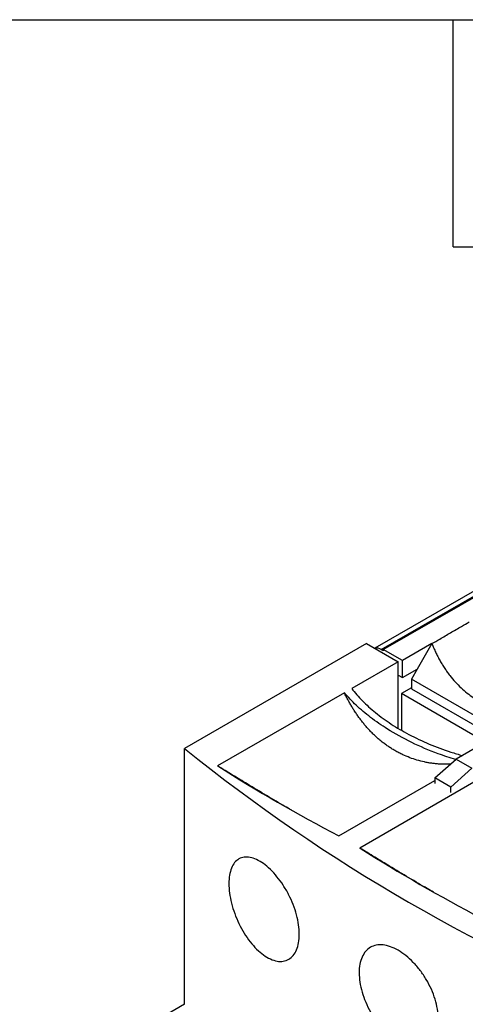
# Model space of a CAD drawing. Header units: inches. Extents: x 0.5 to 21.5, y 0.5 to 16.5.
# Tile 18 of 21: x 18.1 to 19.2, y 13.9 to 16.5. Entities that reach past the tile are written whole.
import ezdxf

# ---------------------------------------------------------------- set-up
doc = ezdxf.new("R2010")
doc.units = ezdxf.units.IN
doc.header["$LTSCALE"] = 2
doc.header["$MEASUREMENT"] = 0
doc.layers.add('TEXT', color=140, linetype='Continuous', lineweight=25)

msp = doc.modelspace()

# ---------------------------------------------------------------- linework, layer by layer
for p, q in [((19.4256, 15.0901), (18.9923, 14.84)), ((19.0096, 14.8366), (19.4452, 15.0881)), ((19.0151, 14.8366), (19.4508, 15.0881)), ((18.9706, 14.8525), (18.4904, 14.5753)), ((18.9706, 14.8525), (19.0541, 14.8043)), ((19.1434, 14.8525), (19.0655, 14.8075)), ((19.1434, 14.8524), (19.1045, 14.785)), ((19.0151, 14.8334), (19.0096, 14.8366)), ((19.0655, 14.8075), (19.0151, 14.8366)), ((19.0151, 14.8366), (19.0151, 14.8334)), ((19.0541, 14.8043), (18.9316, 14.7336)), ((19.0541, 14.6293), (19.0541, 14.8043)), ((19.0655, 14.7625), (19.0655, 14.8075)), ((19.0541, 14.7691), (19.0655, 14.7625)), ((19.0655, 14.7625), (19.1045, 14.785)), ((19.1045, 14.785), (19.0892, 14.7585)), ((19.3312, 14.6188), (19.0892, 14.7585)), ((19.0892, 14.7585), (19.0892, 14.7328)), ((18.9122, 14.7224), (18.5776, 14.5293)), ((19.0892, 14.7354), (19.0633, 14.7204)), ((19.2853, 14.5923), (19.0633, 14.7204)), ((19.0633, 14.7204), (19.0633, 14.6239)), ((19.0892, 14.7328), (19.309, 14.6059)), ((19.3812, 14.6476), (19.2072, 14.5472)), ((18.4904, 13.8998), (18.4904, 14.5753)), ((19.1515, 14.4978), (19.2072, 14.5472)), ((19.2072, 14.5472), (19.249, 14.5231)), ((19.1927, 14.5343), (19.184, 14.5336)), ((19.1933, 14.4737), (19.249, 14.5231)), ((18.8978, 14.3444), (19.1515, 14.4909)), ((19.288, 14.5054), (18.9535, 14.3123)), ((19.1933, 14.4737), (19.1515, 14.4978)), ((19.1515, 14.4978), (19.1515, 14.4829)), ((19.1933, 14.4588), (19.1933, 14.4737)), ((18.4904, 13.8998), (18.1098, 13.6801))]:
    msp.add_line(p, q)
for centre, radius, start, end in [((18.9976, 14.8192), 0.0211, 55.3936, 103.4101), ((21.3934, 18.1735), 4.6233, 231.1034, 248.902), ((21.0135, 18.3791), 4.5557, 237.6775, 242.3279), ((21.3894, 18.1621), 4.5557, 237.6775, 242.3279)]:
    msp.add_arc(centre, radius, start, end)
for points, knots in [([(19.1434, 14.8524), (19.1502, 14.8563), (19.1667, 14.8659), (19.1927, 14.8811), (19.2187, 14.8962), (19.2352, 14.9058), (19.242, 14.9097)], [0, 0, 0, 0, 0.2083092, 0.5, 0.7916659, 1, 1, 1, 1]), ([(19.1434, 14.8524), (19.145, 14.8484), (19.1483, 14.8405), (19.1535, 14.8291), (19.159, 14.8179), (19.1648, 14.8072), (19.171, 14.7968), (19.1773, 14.7868), (19.184, 14.7771), (19.1975, 14.7592), (19.2195, 14.735), (19.2528, 14.7085), (19.2894, 14.6879), (19.3214, 14.6763), (19.3467, 14.6701), (19.3644, 14.667), (19.3825, 14.6649), (19.401, 14.6638), (19.4136, 14.6639), (19.4199, 14.664)], [0, 0, 0, 0, 0.034352, 0.068302, 0.101882, 0.135124, 0.168062, 0.200729, 0.23316, 0.265392, 0.387515, 0.507966, 0.626952, 0.746627, 0.796545, 0.846704, 0.897243, 0.948298, 1, 1, 1, 1]), ([(19.2061, 14.5462), (19.1906, 14.5511), (19.1496, 14.564), (19.0887, 14.5908), (19.0293, 14.6233), (18.9811, 14.6568), (18.943, 14.6888), (18.9223, 14.7114), (18.9122, 14.7224)], [0, 0, 0, 0, 0.123045, 0.324865, 0.531717, 0.692132, 0.849523, 1, 1, 1, 1]), ([(18.9385, 14.6753), (18.9367, 14.6782), (18.933, 14.6841), (18.9276, 14.6931), (18.9224, 14.7026), (18.9172, 14.7123), (18.9139, 14.719), (18.9122, 14.7224)], [0, 0, 0, 0, 0.1933463, 0.3899938, 0.5899689, 0.7932963, 1, 1, 1, 1]), ([(18.9316, 14.7336), (18.9406, 14.7228), (18.9589, 14.7007), (18.994, 14.6694), (19.035, 14.6395), (19.0825, 14.6117), (19.1355, 14.5869), (19.1832, 14.5684), (19.2138, 14.5598), (19.2241, 14.5569)], [0, 0, 0, 0, 0.144285, 0.294051, 0.44757, 0.602425, 0.763405, 0.920609, 1, 1, 1, 1]), ([(18.9697, 14.6334), (18.9676, 14.6359), (18.9632, 14.6411), (18.9568, 14.6492), (18.9506, 14.6575), (18.9444, 14.6663), (18.9405, 14.6723), (18.9385, 14.6753)], [0, 0, 0, 0, 0.19531, 0.392925, 0.592885, 0.795231, 1, 1, 1, 1]), ([(19.0457, 14.5698), (19.0427, 14.5716), (19.0366, 14.5752), (19.0277, 14.5811), (19.0189, 14.5874), (19.0102, 14.5941), (19.0018, 14.6011), (18.9935, 14.6086), (18.9854, 14.6165), (18.9774, 14.6247), (18.9723, 14.6305), (18.9697, 14.6334)], [0, 0, 0, 0, 0.108934, 0.218325, 0.328211, 0.43863, 0.549618, 0.661214, 0.773453, 0.88637, 1, 1, 1, 1]), ([(19.0665, 14.559), (19.0629, 14.5607), (19.0559, 14.564), (19.0491, 14.5679), (19.0457, 14.5698)], [0, 0, 0, 0, 0.502337, 1, 1, 1, 1]), ([(19.184, 14.5336), (19.1805, 14.5336), (19.1736, 14.5336), (19.1633, 14.5342), (19.1531, 14.535), (19.1431, 14.5363), (19.1333, 14.5378), (19.1202, 14.5404), (19.104, 14.5445), (19.0849, 14.5508), (19.0726, 14.5563), (19.0665, 14.559)], [0, 0, 0, 0, 0.085989, 0.171002, 0.255056, 0.33817, 0.420363, 0.501655, 0.668936, 0.834987, 1, 1, 1, 1]), ([(18.7717, 14.413), (18.7663, 14.4161), (18.7466, 14.4274), (18.7072, 14.4507), (18.6605, 14.4787), (18.6169, 14.5052), (18.5907, 14.5212), (18.5776, 14.5293)], [0, 0, 0, 0, 0.098581, 0.358442, 0.618413, 0.809183, 1, 1, 1, 1]), ([(19.1475, 14.196), (19.1421, 14.1991), (19.1224, 14.2104), (19.083, 14.2337), (19.0363, 14.2618), (18.9927, 14.2883), (18.9665, 14.3043), (18.9535, 14.3123)], [0, 0, 0, 0, 0.098581, 0.358442, 0.618413, 0.809183, 1, 1, 1, 1]), ([(18.6073, 14.2185), (18.6073, 14.2264), (18.6078, 14.2338), (18.6101, 14.2475), (18.6119, 14.2539), (18.6164, 14.2651), (18.6192, 14.2699), (18.6258, 14.278), (18.6296, 14.2813), (18.638, 14.2861), (18.6425, 14.2877), (18.6525, 14.289), (18.6578, 14.2888), (18.6688, 14.2867), (18.6746, 14.2848), (18.6865, 14.2793), (18.6925, 14.2757), (18.7046, 14.267), (18.7108, 14.2618), (18.7227, 14.2503), (18.7286, 14.2439), (18.74, 14.2299), (18.7455, 14.2223), (18.7558, 14.2064), (18.7606, 14.1982), (18.7696, 14.1808), (18.7735, 14.172), (18.7805, 14.1541), (18.7835, 14.145), (18.7884, 14.1271), (18.7902, 14.1183), (18.7927, 14.1012), (18.7933, 14.0927), (18.7933, 14.0769), (18.7927, 14.0695), (18.7902, 14.0556), (18.7884, 14.0492), (18.7836, 14.0379), (18.7806, 14.0329), (18.7736, 14.0245), (18.7696, 14.0212), (18.7608, 14.0161), (18.7559, 14.0144), (18.7456, 14.0128), (18.7401, 14.0129), (18.7287, 14.0149), (18.7228, 14.0168), (18.7108, 14.0222), (18.7048, 14.0258), (18.6925, 14.0346), (18.6865, 14.0397), (18.6747, 14.0513), (18.6689, 14.0579), (18.6578, 14.072), (18.6526, 14.0796), (18.6427, 14.0957), (18.638, 14.1042), (18.6296, 14.1216), (18.6259, 14.1305), (18.6193, 14.1487), (18.6164, 14.1578), (18.6096, 14.1848), (18.6073, 14.2025), (18.6073, 14.2185)], [0, 0, 0, 0, 0.03125, 0.03125, 0.0625, 0.0625, 0.09375, 0.09375, 0.125, 0.125, 0.15625, 0.15625, 0.1875, 0.1875, 0.21875, 0.21875, 0.25, 0.25, 0.28125, 0.28125, 0.3125, 0.3125, 0.34375, 0.34375, 0.375, 0.375, 0.40625, 0.40625, 0.4375, 0.4375, 0.46875, 0.46875, 0.5, 0.5, 0.53125, 0.53125, 0.5625, 0.5625, 0.59375, 0.59375, 0.625, 0.625, 0.65625, 0.65625, 0.6875, 0.6875, 0.71875, 0.71875, 0.75, 0.75, 0.78125, 0.78125, 0.8125, 0.8125, 0.84375, 0.84375, 0.875, 0.875, 0.90625, 0.90625, 0.9375, 0.9375, 1, 1, 1, 1]), ([(18.9513, 13.9831), (18.9513, 13.9911), (18.9519, 13.9985), (18.9545, 14.0124), (18.9565, 14.0188), (18.9616, 14.0303), (18.9647, 14.0353), (18.9721, 14.044), (18.9764, 14.0476), (18.9858, 14.053), (18.991, 14.0549), (19.0022, 14.057), (19.0082, 14.0572), (19.0206, 14.0559), (19.0271, 14.0544), (19.0405, 14.0496), (19.0472, 14.0465), (19.0609, 14.0386), (19.0678, 14.0339), (19.0813, 14.0231), (19.0878, 14.0171), (19.1006, 14.0039), (19.1068, 13.9966), (19.1183, 13.9815), (19.1237, 13.9735), (19.1337, 13.9567), (19.1381, 13.9482), (19.1458, 13.9309), (19.1492, 13.922), (19.1546, 13.9045), (19.1566, 13.8958), (19.1594, 13.8789), (19.1601, 13.8705), (19.1601, 13.8548), (19.1594, 13.8473), (19.1567, 13.8333), (19.1546, 13.8268), (19.1493, 13.8152), (19.1459, 13.81), (19.1381, 13.8011), (19.1337, 13.7975), (19.1239, 13.7918), (19.1184, 13.7897), (19.1069, 13.7874), (19.1008, 13.7871), (19.088, 13.7882), (19.0813, 13.7897), (19.0679, 13.7943), (19.0611, 13.7974), (19.0473, 13.8053), (19.0405, 13.81), (19.0273, 13.8208), (19.0207, 13.827), (19.0082, 13.8404), (19.0023, 13.8477), (18.9911, 13.863), (18.9859, 13.8713), (18.9764, 13.8881), (18.9722, 13.8967), (18.9648, 13.9144), (18.9616, 13.9233), (18.9565, 13.9409), (18.9546, 13.9497), (18.9519, 13.9669), (18.9513, 13.9752), (18.9513, 13.9831)], [0, 0, 0, 0, 0.03125, 0.03125, 0.0625, 0.0625, 0.09375, 0.09375, 0.125, 0.125, 0.15625, 0.15625, 0.1875, 0.1875, 0.21875, 0.21875, 0.25, 0.25, 0.28125, 0.28125, 0.3125, 0.3125, 0.34375, 0.34375, 0.375, 0.375, 0.40625, 0.40625, 0.4375, 0.4375, 0.46875, 0.46875, 0.5, 0.5, 0.53125, 0.53125, 0.5625, 0.5625, 0.59375, 0.59375, 0.625, 0.625, 0.65625, 0.65625, 0.6875, 0.6875, 0.71875, 0.71875, 0.75, 0.75, 0.78125, 0.78125, 0.8125, 0.8125, 0.84375, 0.84375, 0.875, 0.875, 0.90625, 0.90625, 0.9375, 0.9375, 0.96875, 0.96875, 1, 1, 1, 1])]:
    msp.add_open_spline(points, degree=3, knots=knots)
at = {"layer": 'TEXT'}
for p, q in [((0.5, 16.5), (21.5, 16.5)), ((19.2, 15.9), (19.2, 16.5)), ((19.2, 15.9), (19.8, 15.9))]:
    msp.add_line(p, q, dxfattribs=at)

doc.saveas('drawing.dxf')
